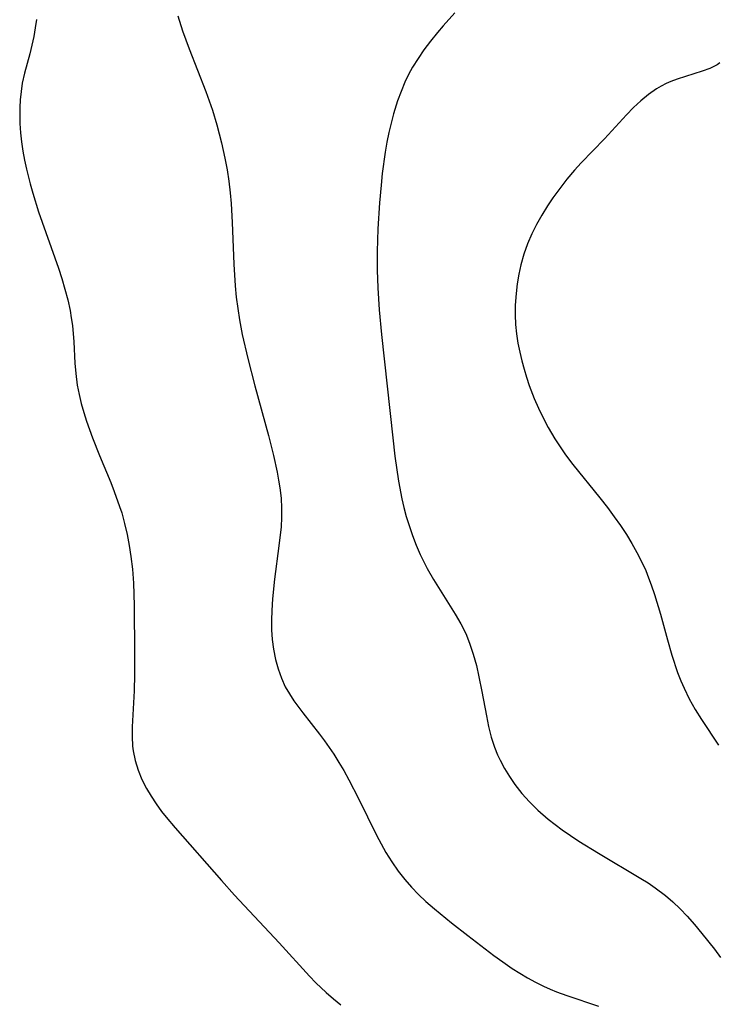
# Model space of a CAD drawing. Header units: metres. Extents: x 1073367 to 1082519, y 1569854 to 1574957.
# Tile 29 of 256: x 1074272 to 1074386, y 1572532 to 1572694. Entities that reach past the tile are written whole.
import ezdxf

# ---------------------------------------------------------------- set-up
doc = ezdxf.new("R2010")
doc.units = ezdxf.units.M
doc.layers.add('CGG_CurvaNivelLidar_v1', color=253, linetype='Continuous', lineweight=30)

msp = doc.modelspace()

# ---------------------------------------------------------------- linework, layer by layer
at = {"layer": 'CGG_CurvaNivelLidar_v1'}
for p, q in [((1074274.7077, 1572693.6584, 64), (1074274.5115, 1572692.268, 64)), ((1074297.891, 1572694.2835, 64.5), (1074298.7086, 1572691.8145, 64.5)), ((1074343.3628, 1572694.7396, 65), (1074341.4599, 1572692.6433, 65)), ((1074274.5115, 1572692.268, 64), (1074274.2549, 1572690.8875, 64)), ((1074341.4599, 1572692.6433, 65), (1074340.5227, 1572691.5391, 65)), ((1074274.2549, 1572690.8875, 64), (1074273.5947, 1572688.0479, 64)), ((1074298.7086, 1572691.8145, 64.5), (1074299.7946, 1572688.8485, 64.5)), ((1074340.5227, 1572691.5391, 65), (1074339.4, 1572690.1182, 65)), ((1074299.7946, 1572688.8485, 64.5), (1074302.5363, 1572681.8662, 64.5)), ((1074338.3279, 1572688.666, 65), (1074337.3517, 1572687.2585, 65)), ((1074339.4, 1572690.1182, 65), (1074338.3279, 1572688.666, 65)), ((1074273.5947, 1572688.0479, 64), (1074272.7436, 1572684.8289, 64)), ((1074337.3517, 1572687.2585, 65), (1074336.4474, 1572685.8109, 65)), ((1074336.4474, 1572685.8109, 65), (1074335.7943, 1572684.6077, 65)), ((1074385.2484, 1572685.6394, 65.5), (1074383.973, 1572685.1539, 65.5)), ((1074386.4374, 1572686.2404, 65.5), (1074385.2484, 1572685.6394, 65.5)), ((1074386.8919, 1572686.5328, 65.5), (1074386.4374, 1572686.2404, 65.5)), ((1074272.7436, 1572684.8289, 64), (1074272.3881, 1572683.21, 64)), ((1074335.7943, 1572684.6077, 65), (1074335.201, 1572683.3702, 65)), ((1074379.902, 1572683.8782, 65.5), (1074378.8716, 1572683.4867, 65.5)), ((1074383.973, 1572685.1539, 65.5), (1074379.902, 1572683.8782, 65.5)), ((1074272.3881, 1572683.21, 64), (1074272.1766, 1572681.8493, 64)), ((1074335.201, 1572683.3702, 65), (1074334.5617, 1572681.8599, 65)), ((1074376.48, 1572682.2577, 65.5), (1074375.1661, 1572681.3483, 65.5)), ((1074377.2687, 1572682.7189, 65.5), (1074376.48, 1572682.2577, 65.5)), ((1074378.077, 1572683.1325, 65.5), (1074377.2687, 1572682.7189, 65.5)), ((1074378.8716, 1572683.4867, 65.5), (1074378.077, 1572683.1325, 65.5)), ((1074272.1766, 1572681.8493, 64), (1074272.0397, 1572680.4742, 64)), ((1074302.5363, 1572681.8662, 64.5), (1074303.602, 1572678.79, 64.5)), ((1074334.5617, 1572681.8599, 65), (1074333.9899, 1572680.3166, 65)), ((1074375.1661, 1572681.3483, 65.5), (1074373.9109, 1572680.3221, 65.5)), ((1074271.9723, 1572679.1895, 64), (1074271.9562, 1572677.8981, 64)), ((1074272.0397, 1572680.4742, 64), (1074271.9723, 1572679.1895, 64)), ((1074333.9899, 1572680.3166, 65), (1074333.3274, 1572678.2006, 65)), ((1074372.7056, 1572679.2037, 65.5), (1074371.5522, 1572678.0256, 65.5)), ((1074373.9109, 1572680.3221, 65.5), (1074372.7056, 1572679.2037, 65.5)), ((1074271.9562, 1572677.8981, 64), (1074271.9875, 1572676.6024, 64)), ((1074303.602, 1572678.79, 64.5), (1074304.3343, 1572676.378, 64.5)), ((1074333.3274, 1572678.2006, 65), (1074332.9224, 1572676.6637, 65)), ((1074371.5522, 1572678.0256, 65.5), (1074367.9431, 1572674.0795, 65.5)), ((1074271.9875, 1572676.6024, 64), (1074272.082, 1572675.0805, 64)), ((1074304.3343, 1572676.378, 64.5), (1074305.1075, 1572673.4368, 64.5)), ((1074332.9224, 1572676.6637, 65), (1074332.5649, 1572675.11, 65)), ((1074272.082, 1572675.0805, 64), (1074272.2418, 1572673.559, 64)), ((1074332.5649, 1572675.11, 65), (1074332.2515, 1572673.5426, 65)), ((1074367.9431, 1572674.0795, 65.5), (1074364.15, 1572670.132, 65.5)), ((1074272.2418, 1572673.559, 64), (1074272.4641, 1572672.0722, 64)), ((1074305.1075, 1572673.4368, 64.5), (1074305.6594, 1572670.8867, 64.5)), ((1074332.2515, 1572673.5426, 65), (1074331.9706, 1572671.9026, 65)), ((1074272.4641, 1572672.0722, 64), (1074272.7421, 1572670.5892, 64)), ((1074305.6594, 1572670.8867, 64.5), (1074305.9951, 1572669.0088, 64.5)), ((1074331.9706, 1572671.9026, 65), (1074331.4853, 1572668.368, 65)), ((1074272.7421, 1572670.5892, 64), (1074273.0655, 1572669.1101, 64)), ((1074364.15, 1572670.132, 65.5), (1074363.0259, 1572668.9049, 65.5)), ((1074273.0655, 1572669.1101, 64), (1074273.6733, 1572666.6914, 64)), ((1074305.9951, 1572669.0088, 64.5), (1074306.2784, 1572667.1222, 64.5)), ((1074331.4853, 1572668.368, 65), (1074331.2754, 1572666.4767, 65)), ((1074363.0259, 1572668.9049, 65.5), (1074361.7889, 1572667.4513, 65.5)), ((1074273.6733, 1572666.6914, 64), (1074274.1069, 1572665.1452, 64)), ((1074306.2784, 1572667.1222, 64.5), (1074306.5117, 1572665.2288, 64.5)), ((1074331.2754, 1572666.4767, 65), (1074331.0073, 1572663.5583, 65)), ((1074361.7889, 1572667.4513, 65.5), (1074360.6082, 1572665.9502, 65.5)), ((1074274.1069, 1572665.1452, 64), (1074275.0678, 1572662.1017, 64)), ((1074306.5117, 1572665.2288, 64.5), (1074306.6803, 1572663.4746, 64.5)), ((1074359.4848, 1572664.4065, 65.5), (1074358.5776, 1572663.0567, 65.5)), ((1074360.6082, 1572665.9502, 65.5), (1074359.4848, 1572664.4065, 65.5)), ((1074306.6803, 1572663.4746, 64.5), (1074306.8629, 1572660.3416, 64.5)), ((1074331.0073, 1572663.5583, 65), (1074330.7348, 1572659.2867, 65)), ((1074358.5776, 1572663.0567, 65.5), (1074357.6579, 1572661.5612, 65.5)), ((1074275.0678, 1572662.1017, 64), (1074278.3084, 1572652.8621, 64)), ((1074357.6579, 1572661.5612, 65.5), (1074356.8058, 1572660.0307, 65.5)), ((1074306.8629, 1572660.3416, 64.5), (1074307.0883, 1572653.5169, 64.5)), ((1074356.8058, 1572660.0307, 65.5), (1074356.0292, 1572658.4659, 65.5)), ((1074330.7348, 1572659.2867, 65), (1074330.6166, 1572655.6021, 65)), ((1074356.0292, 1572658.4659, 65.5), (1074355.3423, 1572656.865, 65.5)), ((1074355.3423, 1572656.865, 65.5), (1074354.7364, 1572655.1522, 65.5)), ((1074330.6166, 1572655.6021, 65), (1074330.6295, 1572652.494, 65)), ((1074354.7364, 1572655.1522, 65.5), (1074354.2427, 1572653.4044, 65.5)), ((1074307.0883, 1572653.5169, 64.5), (1074307.3268, 1572649.969, 64.5)), ((1074354.2427, 1572653.4044, 65.5), (1074353.8977, 1572651.8386, 65.5)), ((1074278.3084, 1572652.8621, 64), (1074278.8632, 1572651.1389, 64)), ((1074330.6295, 1572652.494, 65), (1074330.7438, 1572649.6476, 65)), ((1074353.8977, 1572651.8386, 65.5), (1074353.6309, 1572650.2568, 65.5)), ((1074278.8632, 1572651.1389, 64), (1074279.377, 1572649.4094, 64)), ((1074307.3268, 1572649.969, 64.5), (1074307.5181, 1572648.0893, 64.5)), ((1074353.6309, 1572650.2568, 65.5), (1074353.4383, 1572648.6642, 65.5)), ((1074279.377, 1572649.4094, 64), (1074279.8346, 1572647.6713, 64)), ((1074330.7438, 1572649.6476, 65), (1074330.9886, 1572646.0312, 65)), ((1074353.4383, 1572648.6642, 65.5), (1074353.3066, 1572646.7701, 65.5)), ((1074279.8346, 1572647.6713, 64), (1074280.2171, 1572645.9216, 64)), ((1074307.5181, 1572648.0893, 64.5), (1074307.7537, 1572646.2154, 64.5)), ((1074353.3066, 1572646.7701, 65.5), (1074353.2819, 1572645.1762, 65.5)), ((1074280.2171, 1572645.9216, 64), (1074280.4318, 1572644.6763, 64)), ((1074307.7537, 1572646.2154, 64.5), (1074308.0365, 1572644.349, 64.5)), ((1074330.9886, 1572646.0312, 65), (1074331.364, 1572641.9501, 65)), ((1074353.2819, 1572645.1762, 65.5), (1074353.3468, 1572643.5845, 65.5)), ((1074280.4318, 1572644.6763, 64), (1074280.6012, 1572643.4252, 64)), ((1074280.6012, 1572643.4252, 64), (1074280.8352, 1572640.7573, 64)), ((1074308.0365, 1572644.349, 64.5), (1074308.4846, 1572641.9518, 64.5)), ((1074353.3468, 1572643.5845, 65.5), (1074353.5015, 1572642.0684, 65.5)), ((1074308.4846, 1572641.9518, 64.5), (1074309.3885, 1572638.0116, 64.5)), ((1074331.364, 1572641.9501, 65), (1074332.2999, 1572633.4665, 65)), ((1074353.5015, 1572642.0684, 65.5), (1074353.7355, 1572640.5585, 65.5)), ((1074280.8352, 1572640.7573, 64), (1074281.0306, 1572637.2714, 64)), ((1074353.7355, 1572640.5585, 65.5), (1074354.0363, 1572639.056, 65.5)), ((1074354.0363, 1572639.056, 65.5), (1074354.3791, 1572637.6224, 65.5)), ((1074281.0306, 1572637.2714, 64), (1074281.1674, 1572635.5368, 64)), ((1074309.3885, 1572638.0116, 64.5), (1074310.5537, 1572633.5158, 64.5)), ((1074354.3791, 1572637.6224, 65.5), (1074354.7468, 1572636.2728, 65.5)), ((1074281.1674, 1572635.5368, 64), (1074281.4099, 1572633.6495, 64)), ((1074354.7468, 1572636.2728, 65.5), (1074355.1536, 1572634.9328, 65.5)), ((1074355.1536, 1572634.9328, 65.5), (1074355.5996, 1572633.6041, 65.5)), ((1074281.4099, 1572633.6495, 64), (1074281.7029, 1572632.1246, 64)), ((1074281.7029, 1572632.1246, 64), (1074282.0724, 1572630.6116, 64)), ((1074310.5537, 1572633.5158, 64.5), (1074312.7863, 1572625.381, 64.5)), ((1074332.2999, 1572633.4665, 65), (1074333.1847, 1572624.9787, 65)), ((1074355.5996, 1572633.6041, 65.5), (1074356.4178, 1572631.4583, 65.5)), ((1074282.0724, 1572630.6116, 64), (1074282.4835, 1572629.1735, 64)), ((1074356.4178, 1572631.4583, 65.5), (1074357.1167, 1572629.849, 65.5)), ((1074282.4835, 1572629.1735, 64), (1074282.937, 1572627.7423, 64)), ((1074357.1167, 1572629.849, 65.5), (1074357.876, 1572628.2676, 65.5)), ((1074282.937, 1572627.7423, 64), (1074283.8984, 1572624.9979, 64)), ((1074357.876, 1572628.2676, 65.5), (1074358.6951, 1572626.7168, 65.5)), ((1074358.6951, 1572626.7168, 65.5), (1074359.8114, 1572624.8205, 65.5)), ((1074283.8984, 1572624.9979, 64), (1074285.0338, 1572622.1242, 64)), ((1074312.7863, 1572625.381, 64.5), (1074313.6025, 1572622.1081, 64.5)), ((1074333.1847, 1572624.9787, 65), (1074333.5492, 1572621.9666, 65)), ((1074359.8114, 1572624.8205, 65.5), (1074360.439, 1572623.8478, 65.5)), ((1074360.439, 1572623.8478, 65.5), (1074361.5792, 1572622.2234, 65.5)), ((1074285.0338, 1572622.1242, 64), (1074286.9018, 1572617.6751, 64)), ((1074313.6025, 1572622.1081, 64.5), (1074314.2022, 1572619.3603, 64.5)), ((1074333.5492, 1572621.9666, 65), (1074334.1634, 1572617.8743, 65)), ((1074361.5792, 1572622.2234, 65.5), (1074362.781, 1572620.6383, 65.5)), ((1074314.2022, 1572619.3603, 64.5), (1074314.4458, 1572618.0723, 64.5)), ((1074362.781, 1572620.6383, 65.5), (1074367.2039, 1572615.1472, 65.5)), ((1074286.9018, 1572617.6751, 64), (1074287.4923, 1572616.1944, 64)), ((1074314.4458, 1572618.0723, 64.5), (1074314.6549, 1572616.7835, 64.5)), ((1074334.1634, 1572617.8743, 65), (1074334.712, 1572614.9946, 65)), ((1074287.4923, 1572616.1944, 64), (1074288.3684, 1572613.7544, 64)), ((1074314.6549, 1572616.7835, 64.5), (1074314.8564, 1572615.1147, 64.5)), ((1074314.8564, 1572615.1147, 64.5), (1074314.9586, 1572613.4419, 64.5)), ((1074334.712, 1572614.9946, 65), (1074335.0364, 1572613.5691, 65)), ((1074367.2039, 1572615.1472, 65.5), (1074368.4507, 1572613.5501, 65.5)), ((1074288.3684, 1572613.7544, 64), (1074288.7022, 1572612.6782, 64)), ((1074288.7022, 1572612.6782, 64), (1074289.1809, 1572610.9212, 64)), ((1074314.9586, 1572613.4419, 64.5), (1074314.9501, 1572611.9176, 64.5)), ((1074335.0364, 1572613.5691, 65), (1074335.4265, 1572612.0742, 65)), ((1074368.4507, 1572613.5501, 65.5), (1074369.561, 1572612.0528, 65.5)), ((1074314.9501, 1572611.9176, 64.5), (1074314.8609, 1572610.3898, 64.5)), ((1074335.4265, 1572612.0742, 65), (1074335.8678, 1572610.5961, 65)), ((1074369.561, 1572612.0528, 65.5), (1074370.5741, 1572610.61, 65.5)), ((1074289.1809, 1572610.9212, 64), (1074289.5921, 1572609.1458, 64)), ((1074314.8609, 1572610.3898, 64.5), (1074314.5175, 1572607.2587, 64.5)), ((1074335.8678, 1572610.5961, 65), (1074336.4163, 1572608.9891, 65)), ((1074370.5741, 1572610.61, 65.5), (1074371.5447, 1572609.143, 65.5)), ((1074289.5921, 1572609.1458, 64), (1074289.9391, 1572607.3553, 64)), ((1074336.4163, 1572608.9891, 65), (1074337.0263, 1572607.4065, 65)), ((1074371.5447, 1572609.143, 65.5), (1074372.4652, 1572607.6493, 65.5)), ((1074289.9391, 1572607.3553, 64), (1074290.2201, 1572605.5517, 64)), ((1074314.5175, 1572607.2587, 64.5), (1074313.7948, 1572601.8037, 64.5)), ((1074337.0263, 1572607.4065, 65), (1074337.6954, 1572605.8501, 65)), ((1074372.4652, 1572607.6493, 65.5), (1074373.2862, 1572606.199, 65.5)), ((1074373.2862, 1572606.199, 65.5), (1074374.0464, 1572604.7197, 65.5)), ((1074290.2201, 1572605.5517, 64), (1074290.4574, 1572603.4523, 64)), ((1074337.6954, 1572605.8501, 65), (1074338.821, 1572603.5601, 65)), ((1074374.0464, 1572604.7197, 65.5), (1074374.7372, 1572603.2088, 65.5)), ((1074290.4574, 1572603.4523, 64), (1074290.6157, 1572601.1443, 64)), ((1074338.821, 1572603.5601, 65), (1074339.8611, 1572601.7328, 65)), ((1074374.7372, 1572603.2088, 65.5), (1074375.207, 1572602.0474, 65.5)), ((1074313.7948, 1572601.8037, 64.5), (1074313.4647, 1572598.5862, 64.5)), ((1074339.8611, 1572601.7328, 65), (1074343.4461, 1572596.0622, 65)), ((1074375.207, 1572602.0474, 65.5), (1074375.6389, 1572600.8696, 65.5)), ((1074290.6157, 1572601.1443, 64), (1074290.7238, 1572597.485, 64)), ((1074375.6389, 1572600.8696, 65.5), (1074376.1693, 1572599.2777, 65.5)), ((1074313.4647, 1572598.5862, 64.5), (1074313.3362, 1572596.6582, 64.5)), ((1074376.1693, 1572599.2777, 65.5), (1074377.1268, 1572596.0506, 65.5)), ((1074290.7238, 1572597.485, 64), (1074290.7937, 1572589.565, 64)), ((1074313.3362, 1572596.6582, 64.5), (1074313.2894, 1572595.0782, 64.5)), ((1074313.2894, 1572595.0782, 64.5), (1074313.3136, 1572593.5074, 64.5)), ((1074343.4461, 1572596.0622, 65), (1074344.3577, 1572594.5007, 65)), ((1074377.1268, 1572596.0506, 65.5), (1074378.2964, 1572591.8326, 65.5)), ((1074313.3136, 1572593.5074, 64.5), (1074313.4291, 1572591.906, 64.5)), ((1074344.3577, 1572594.5007, 65), (1074345.1707, 1572592.8958, 65)), ((1074313.4291, 1572591.906, 64.5), (1074313.6366, 1572590.3233, 64.5)), ((1074345.1707, 1572592.8958, 65), (1074345.8201, 1572591.3168, 65)), ((1074378.2964, 1572591.8326, 65.5), (1074379.0286, 1572589.325, 65.5)), ((1074313.6366, 1572590.3233, 64.5), (1074313.9714, 1572588.6156, 64.5)), ((1074345.8201, 1572591.3168, 65), (1074346.421, 1572589.5015, 65)), ((1074290.7937, 1572589.565, 64), (1074290.795, 1572586.1753, 64)), ((1074313.9714, 1572588.6156, 64.5), (1074314.3861, 1572587.079, 64.5)), ((1074346.421, 1572589.5015, 65), (1074346.9241, 1572587.6438, 65)), ((1074379.0286, 1572589.325, 65.5), (1074379.9626, 1572586.4858, 65.5)), ((1074314.3861, 1572587.079, 64.5), (1074314.9117, 1572585.5861, 64.5)), ((1074346.9241, 1572587.6438, 65), (1074347.3568, 1572585.7569, 65)), ((1074290.795, 1572586.1753, 64), (1074290.7299, 1572583.4878, 64)), ((1074314.9117, 1572585.5861, 64.5), (1074315.5618, 1572584.1484, 64.5)), ((1074347.3568, 1572585.7569, 65), (1074347.8293, 1572583.3914, 65)), ((1074379.9626, 1572586.4858, 65.5), (1074380.4946, 1572585.0961, 65.5)), ((1074315.5618, 1572584.1484, 64.5), (1074316.2293, 1572582.9629, 64.5)), ((1074380.4946, 1572585.0961, 65.5), (1074381.0102, 1572583.903, 65.5)), ((1074381.0102, 1572583.903, 65.5), (1074381.8825, 1572582.1507, 65.5)), ((1074290.7299, 1572583.4878, 64), (1074290.4202, 1572577.5924, 64)), ((1074316.2293, 1572582.9629, 64.5), (1074316.9791, 1572581.8164, 64.5)), ((1074347.8293, 1572583.3914, 65), (1074348.5682, 1572579.3522, 65)), ((1074381.8825, 1572582.1507, 65.5), (1074382.8478, 1572580.4435, 65.5)), ((1074316.9791, 1572581.8164, 64.5), (1074318.4401, 1572579.8447, 64.5)), ((1074382.8478, 1572580.4435, 65.5), (1074383.881, 1572578.7714, 65.5)), ((1074318.4401, 1572579.8447, 64.5), (1074321.1773, 1572576.3489, 64.5)), ((1074348.5682, 1572579.3522, 65), (1074348.9273, 1572577.6098, 65)), ((1074383.881, 1572578.7714, 65.5), (1074386.6622, 1572574.5407, 65.5)), ((1074290.4202, 1572577.5924, 64), (1074290.4044, 1572575.9717, 64)), ((1074348.9273, 1572577.6098, 65), (1074349.3528, 1572575.8957, 65)), ((1074290.4044, 1572575.9717, 64), (1074290.4975, 1572574.3728, 64)), ((1074321.1773, 1572576.3489, 64.5), (1074321.9845, 1572575.2729, 64.5)), ((1074349.3528, 1572575.8957, 65), (1074349.8808, 1572574.2244, 65)), ((1074290.4975, 1572574.3728, 64), (1074290.5916, 1572573.6392, 64)), ((1074321.9845, 1572575.2729, 64.5), (1074323.5274, 1572573.0617, 64.5)), ((1074349.8808, 1572574.2244, 65), (1074350.3905, 1572572.9562, 65)), ((1074290.5916, 1572573.6392, 64), (1074290.9247, 1572572.0458, 64)), ((1074323.5274, 1572573.0617, 64.5), (1074324.3613, 1572571.7414, 64.5)), ((1074350.3905, 1572572.9562, 65), (1074350.8051, 1572572.076, 65)), ((1074290.9247, 1572572.0458, 64), (1074291.4093, 1572570.4777, 64)), ((1074324.3613, 1572571.7414, 64.5), (1074325.1538, 1572570.3929, 64.5)), ((1074350.8051, 1572572.076, 65), (1074351.5379, 1572570.7174, 65)), ((1074351.5379, 1572570.7174, 65), (1074352.3533, 1572569.4001, 65)), ((1074291.4093, 1572570.4777, 64), (1074292.0253, 1572568.9441, 64)), ((1074325.1538, 1572570.3929, 64.5), (1074325.9866, 1572568.8786, 64.5)), ((1074352.3533, 1572569.4001, 65), (1074353.2431, 1572568.1252, 65)), ((1074292.0253, 1572568.9441, 64), (1074292.7638, 1572567.4518, 64)), ((1074292.7638, 1572567.4518, 64), (1074293.5185, 1572566.1659, 64)), ((1074325.9866, 1572568.8786, 64.5), (1074327.5645, 1572565.7943, 64.5)), ((1074353.2431, 1572568.1252, 65), (1074354.4027, 1572566.6543, 65)), ((1074293.5185, 1572566.1659, 64), (1074294.3516, 1572564.9147, 64)), ((1074327.5645, 1572565.7943, 64.5), (1074330.5312, 1572559.7949, 64.5)), ((1074354.4027, 1572566.6543, 65), (1074355.6531, 1572565.2504, 65)), ((1074294.3516, 1572564.9147, 64), (1074295.2496, 1572563.6946, 64)), ((1074355.6531, 1572565.2504, 65), (1074356.9908, 1572563.9201, 65)), ((1074295.2496, 1572563.6946, 64), (1074295.9891, 1572562.7613, 64)), ((1074295.9891, 1572562.7613, 64), (1074297.489, 1572560.9878, 64)), ((1074356.9908, 1572563.9201, 65), (1074358.7057, 1572562.4325, 65)), ((1074297.489, 1572560.9878, 64), (1074305.0824, 1572552.345, 64)), ((1074358.7057, 1572562.4325, 65), (1074359.8535, 1572561.5368, 65)), ((1074359.8535, 1572561.5368, 65), (1074361.0333, 1572560.6744, 65)), ((1074330.5312, 1572559.7949, 64.5), (1074331.2893, 1572558.3602, 64.5)), ((1074361.0333, 1572560.6744, 65), (1074363.7603, 1572558.8282, 65)), ((1074331.2893, 1572558.3602, 64.5), (1074332.0844, 1572556.9513, 64.5)), ((1074363.7603, 1572558.8282, 65), (1074366.9606, 1572556.8167, 65)), ((1074332.0844, 1572556.9513, 64.5), (1074333.0519, 1572555.3894, 64.5)), ((1074366.9606, 1572556.8167, 65), (1074373.9407, 1572552.6946, 65)), ((1074333.0519, 1572555.3894, 64.5), (1074334.0975, 1572553.8848, 64.5)), ((1074334.0975, 1572553.8848, 64.5), (1074335.1589, 1572552.5353, 64.5)), ((1074305.0824, 1572552.345, 64), (1074307.2424, 1572549.9633, 64)), ((1074335.1589, 1572552.5353, 64.5), (1074336.2939, 1572551.2454, 64.5)), ((1074373.9407, 1572552.6946, 65), (1074375.1196, 1572551.9484, 65)), ((1074375.1196, 1572551.9484, 65), (1074376.2718, 1572551.1712, 65)), ((1074307.2424, 1572549.9633, 64), (1074314.5437, 1572542.1195, 64)), ((1074336.2939, 1572551.2454, 64.5), (1074337.4492, 1572550.0583, 64.5)), ((1074337.4492, 1572550.0583, 64.5), (1074338.6562, 1572548.9174, 64.5)), ((1074376.2718, 1572551.1712, 65), (1074377.9604, 1572549.9026, 65)), ((1074377.9604, 1572549.9026, 65), (1074379.1985, 1572548.8368, 65)), ((1074338.6562, 1572548.9174, 64.5), (1074340.0593, 1572547.6833, 64.5)), ((1074379.1985, 1572548.8368, 65), (1074380.3783, 1572547.7064, 65)), ((1074340.0593, 1572547.6833, 64.5), (1074342.8333, 1572545.4121, 64.5)), ((1074380.3783, 1572547.7064, 65), (1074381.5056, 1572546.5215, 65)), ((1074381.5056, 1572546.5215, 65), (1074382.7332, 1572545.1179, 65)), ((1074342.8333, 1572545.4121, 64.5), (1074345.5358, 1572543.3036, 64.5)), ((1074382.7332, 1572545.1179, 65), (1074383.9239, 1572543.6782, 65)), ((1074345.5358, 1572543.3036, 64.5), (1074349.7922, 1572540.0644, 64.5)), ((1074383.9239, 1572543.6782, 65), (1074385.9945, 1572541.0567, 65)), ((1074314.5437, 1572542.1195, 64), (1074319.5263, 1572536.6339, 64)), ((1074349.7922, 1572540.0644, 64.5), (1074351.2801, 1572538.9769, 64.5)), ((1074385.9945, 1572541.0567, 65), (1074386.9894, 1572539.6977, 65)), ((1074351.2801, 1572538.9769, 64.5), (1074352.7923, 1572537.9325, 64.5)), ((1074352.7923, 1572537.9325, 64.5), (1074354.044, 1572537.1302, 64.5)), ((1074354.044, 1572537.1302, 64.5), (1074355.3197, 1572536.3719, 64.5)), ((1074319.5263, 1572536.6339, 64), (1074320.5689, 1572535.5566, 64)), ((1074320.5689, 1572535.5566, 64), (1074322.2627, 1572533.9637, 64)), ((1074355.3197, 1572536.3719, 64.5), (1074356.6192, 1572535.6607, 64.5)), ((1074356.6192, 1572535.6607, 64.5), (1074357.9437, 1572535.0022, 64.5)), ((1074322.2627, 1572533.9637, 64), (1074323.4651, 1572532.9387, 64)), ((1074357.9437, 1572535.0022, 64.5), (1074359.0445, 1572534.5095, 64.5)), ((1074359.0445, 1572534.5095, 64.5), (1074360.0795, 1572534.0918, 64.5)), ((1074360.0795, 1572534.0918, 64.5), (1074361.7901, 1572533.4705, 64.5)), ((1074323.4651, 1572532.9387, 64), (1074324.7011, 1572531.951, 64)), ((1074361.7901, 1572533.4705, 64.5), (1074366.9863, 1572531.7418, 64.5))]:
    msp.add_line(p, q, dxfattribs=at)

doc.saveas('drawing.dxf')
